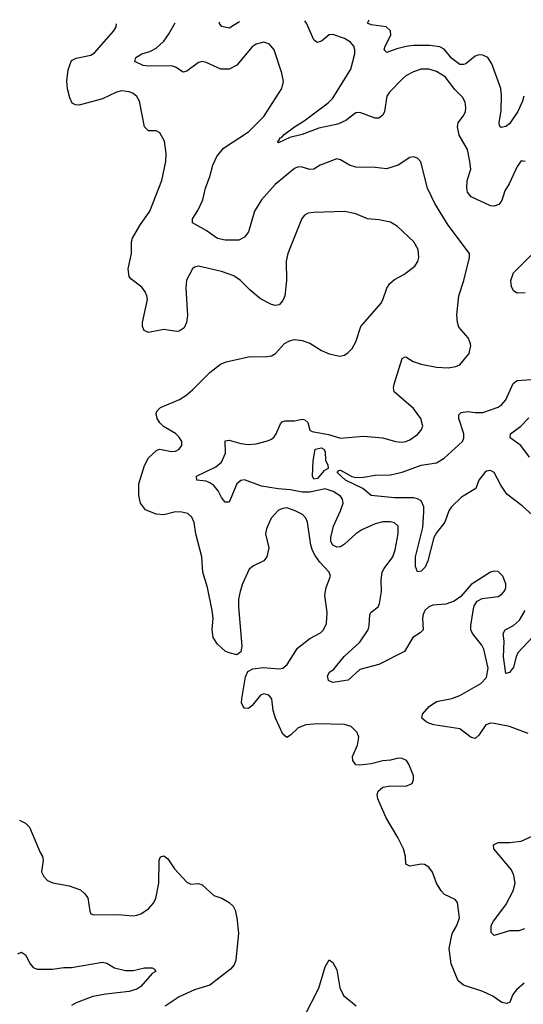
# Model space of a CAD drawing. Header units: inches. Extents: x 2143765 to 2212928, y 878963 to 1017374.
# Tile 254 of 256: x 2171120 to 2173741, y 1011959 to 1017088. Entities that reach past the tile are written whole.
import ezdxf

# ---------------------------------------------------------------- set-up
doc = ezdxf.new("R2010")
doc.units = ezdxf.units.IN
doc.header["$MEASUREMENT"] = 0
doc.layers.add('C1071', color=7, linetype='Continuous')

msp = doc.modelspace()

# ---------------------------------------------------------------- linework, layer by layer
at = {"layer": 'C1071', "color": 5}
for points, elevation in [([(2173746.4, 1012070), (2173705.1, 1012034.9), (2173687.3, 1012010), (2173670.7, 1011970), (2173655.9, 1011964.1), (2173630, 1011969.5), (2173581.8, 1012001.8), (2173530, 1012026), (2173430, 1012059), (2173402.1, 1012082.1), (2173366, 1012170), (2173355.4, 1012250), (2173371.5, 1012328.5), (2173395.1, 1012370), (2173408.3, 1012410), (2173398.4, 1012490), (2173386, 1012506), (2173331.1, 1012531.1), (2173313.6, 1012550), (2173289.8, 1012589.8), (2173268.5, 1012648.5), (2173250, 1012674.5), (2173227.7, 1012687.7), (2173209.6, 1012689.6), (2173150, 1012679.6), (2173130, 1012689.2), (2173127.1, 1012730), (2173116.9, 1012770), (2173088.1, 1012828.1), (2173026.9, 1012930), (2172984.5, 1013030), (2172980.9, 1013050), (2172985.2, 1013070), (2173009.6, 1013090.4), (2173050, 1013098), (2173130, 1013094.8), (2173162, 1013110), (2173169, 1013130), (2173169, 1013150), (2173146, 1013210), (2173132.7, 1013230), (2173110, 1013239.5), (2173090, 1013242), (2173050, 1013231.5), (2173010, 1013227.8), (2172948.9, 1013211.1), (2172890, 1013204.2), (2172870, 1013207.6), (2172854, 1013230), (2172851.6, 1013250), (2172877.4, 1013310), (2172884.2, 1013350), (2172875.8, 1013375.8), (2172845.9, 1013405.9), (2172810, 1013416.4), (2172670, 1013419.8), (2172610, 1013415.8), (2172570, 1013399.8), (2172530, 1013361.6), (2172510, 1013349.6), (2172490, 1013366.6), (2172451.8, 1013450), (2172438.4, 1013490), (2172432.1, 1013550), (2172415.8, 1013570), (2172390, 1013576.1), (2172373.4, 1013570), (2172330, 1013516), (2172310, 1013499.3), (2172290, 1013502.7), (2172283.7, 1013510), (2172275.1, 1013530), (2172275.6, 1013550), (2172294.9, 1013665.1), (2172307.3, 1013692.7), (2172333.9, 1013706.1), (2172386.6, 1013713.4), (2172470, 1013706.6), (2172490, 1013710.2), (2172511.6, 1013730), (2172565.4, 1013814.6), (2172630, 1013864.9), (2172685.2, 1013894.8), (2172701.1, 1013910), (2172716.9, 1013943.1), (2172721, 1014001), (2172708.5, 1014090), (2172714.8, 1014130), (2172737.6, 1014190), (2172731.5, 1014210), (2172682.3, 1014262.3), (2172656.9, 1014296.9), (2172643.7, 1014323.7), (2172635.4, 1014350), (2172617.7, 1014470), (2172610, 1014491.8), (2172591.8, 1014510), (2172554.5, 1014530), (2172510, 1014544.7), (2172490, 1014542.4), (2172467.5, 1014532.5), (2172429, 1014491), (2172404.5, 1014435.5), (2172398.9, 1014410), (2172416.9, 1014336.9), (2172406.9, 1014290), (2172390, 1014268.7), (2172336, 1014244), (2172314.7, 1014225.3), (2172279.6, 1014150), (2172266.9, 1014110), (2172259.1, 1014070), (2172259.1, 1014030), (2172275.6, 1013824.4), (2172270, 1013795.3), (2172250, 1013779.3), (2172210, 1013789.6), (2172190, 1013799.5), (2172150, 1013835.1), (2172127.3, 1013870), (2172121.6, 1013910), (2172126, 1013970), (2172121.2, 1014010), (2172097.2, 1014130), (2172073.3, 1014210), (2172068.7, 1014290), (2172036.3, 1014410), (2172028.3, 1014468.3), (2172016, 1014496), (2171995.8, 1014515.8), (2171963.6, 1014523.6), (2171930, 1014524.4), (2171870, 1014508.7), (2171830, 1014512.7), (2171775.2, 1014535.2), (2171749, 1014569), (2171739.6, 1014610), (2171739.4, 1014670), (2171770, 1014766), (2171790, 1014805.7), (2171834.2, 1014845.8), (2171850, 1014850.3), (2171910, 1014839.2), (2171930, 1014841.2), (2171949.8, 1014850.2), (2171964.4, 1014870), (2171964.2, 1014890), (2171950, 1014913.5), (2171930, 1014932.5), (2171869.1, 1014969.1), (2171848.5, 1014988.5), (2171834.8, 1015010), (2171830, 1015036), (2171835.1, 1015050), (2171851.9, 1015068.1), (2171950.8, 1015109.2), (2171983.7, 1015130), (2172020.1, 1015159.9), (2172109.7, 1015250.3), (2172165.8, 1015294.2), (2172194.9, 1015305.1), (2172310, 1015332.4), (2172406.8, 1015333.2), (2172430, 1015337.3), (2172451.4, 1015348.6), (2172498.3, 1015401.7), (2172524.9, 1015415.1), (2172550, 1015421.3), (2172590, 1015417.6), (2172630, 1015403.8), (2172690, 1015365.5), (2172730, 1015347.7), (2172785.6, 1015334.4), (2172810, 1015340.7), (2172830, 1015354), (2172850, 1015376), (2172869.5, 1015410), (2172896.2, 1015490), (2172999.7, 1015610), (2173010.6, 1015629.4), (2173030.7, 1015689.3), (2173046.3, 1015713.7), (2173070, 1015734.4), (2173119.5, 1015760.5), (2173175.7, 1015804.3), (2173191.9, 1015828.1), (2173196.9, 1015850), (2173194, 1015890), (2173171.3, 1015930), (2173085.6, 1016010), (2173050, 1016033.5), (2172990, 1016045.4), (2172930, 1016051.1), (2172870, 1016077.4), (2172810, 1016088.4), (2172650, 1016083.9), (2172620.7, 1016079.3), (2172601.6, 1016070), (2172588.2, 1016051.8), (2172515.6, 1015870), (2172507.6, 1015830), (2172509, 1015730), (2172499.6, 1015650), (2172490, 1015626), (2172470, 1015602.9), (2172450, 1015599.6), (2172430, 1015603.6), (2172374, 1015634), (2172319, 1015679), (2172269.8, 1015729.8), (2172233.6, 1015753.6), (2172170, 1015775.8), (2172050, 1015803.7), (2172030, 1015799.3), (2172018.8, 1015790), (2171988.3, 1015731.7), (2171984.9, 1015690), (2171993.1, 1015546.9), (2171988.8, 1015511.2), (2171976.4, 1015483.6), (2171950, 1015465.2), (2171936.3, 1015463.7), (2171870, 1015473.7), (2171790, 1015458.7), (2171768.5, 1015468.5), (2171758.7, 1015490), (2171759.7, 1015510), (2171784.8, 1015630), (2171781.4, 1015650), (2171773.6, 1015670), (2171755.2, 1015695.2), (2171697.5, 1015737.5), (2171689.8, 1015750), (2171684.5, 1015790), (2171701.4, 1015870), (2171701.6, 1015930), (2171707.8, 1015950), (2171744.8, 1016015.2), (2171796.9, 1016090), (2171860.5, 1016250), (2171879.7, 1016350), (2171883, 1016390), (2171874.3, 1016454.3), (2171850, 1016499.3), (2171830, 1016509.4), (2171790, 1016509.5), (2171770, 1016529.2), (2171744, 1016664), (2171730, 1016687.6), (2171710, 1016702.6), (2171690, 1016712.8), (2171650, 1016716.5), (2171624.4, 1016710), (2171550, 1016676.2), (2171430, 1016643.1), (2171410, 1016643.5), (2171393.5, 1016653.5), (2171380.5, 1016680.5), (2171368.3, 1016728.3), (2171364.8, 1016770), (2171372.7, 1016827.3), (2171390, 1016874.9), (2171413.3, 1016886.7), (2171490, 1016902.7), (2171510, 1016914.9), (2171609.5, 1017030), (2171622, 1017050), (2171624, 1017065.7)], 380), ([(2173766.3, 1013370), (2173670, 1013405.8), (2173590, 1013422.6), (2173570, 1013423.8), (2173545.3, 1013414.7), (2173510, 1013360.7), (2173490, 1013344.7), (2173470, 1013348.3), (2173410, 1013394.5), (2173274.6, 1013414.6), (2173250, 1013423.5), (2173235.6, 1013430), (2173213.6, 1013450), (2173215.8, 1013470), (2173251.1, 1013510), (2173290, 1013536.3), (2173370, 1013552.2), (2173410, 1013568.1), (2173520.8, 1013630), (2173550, 1013662.4), (2173557.9, 1013710), (2173535, 1013810), (2173525.7, 1013830), (2173475.9, 1013890), (2173468.9, 1013910), (2173468.1, 1013931.9), (2173481.3, 1014018.7), (2173485.4, 1014034.6), (2173500.7, 1014059.3), (2173526.3, 1014073.7), (2173610, 1014084), (2173630, 1014094.9), (2173645.3, 1014114.7), (2173650.7, 1014130), (2173650.6, 1014150), (2173634.8, 1014190), (2173610, 1014214), (2173590, 1014215.8), (2173570, 1014209.6), (2173470, 1014145.2), (2173415.8, 1014084.2), (2173381.1, 1014058.9), (2173337.1, 1014042.9), (2173270, 1014038.7), (2173248.9, 1014030), (2173229.2, 1014010), (2173219.7, 1013990), (2173215.9, 1013970), (2173220.2, 1013910), (2173205.1, 1013894.9), (2173166.2, 1013870), (2173122.3, 1013797.7), (2172990, 1013729), (2172890, 1013703.5), (2172830, 1013647.4), (2172750, 1013635.8), (2172726.4, 1013646.4), (2172721.1, 1013670), (2172732.8, 1013690), (2172754.4, 1013705.6), (2172808.6, 1013771.4), (2172890, 1013844.9), (2172933.2, 1013910), (2172938.5, 1013930), (2172941.8, 1013990), (2172950, 1014002.6), (2172985.4, 1014030), (2172992.3, 1014047.7), (2173003.7, 1014110), (2173002, 1014170), (2173007.1, 1014210), (2173016.8, 1014230), (2173061.8, 1014290), (2173073.7, 1014326.3), (2173089.8, 1014410), (2173089.6, 1014450), (2173070, 1014467.8), (2173050, 1014472.9), (2173010, 1014471.7), (2172970, 1014462.8), (2172900.9, 1014430), (2172869.2, 1014410), (2172810, 1014355.3), (2172790, 1014342.6), (2172770, 1014339.8), (2172748.9, 1014350), (2172739.8, 1014370), (2172739.9, 1014390), (2172754, 1014450), (2172790.4, 1014530), (2172803, 1014570), (2172800.9, 1014590), (2172790, 1014605.8), (2172751.9, 1014630), (2172710, 1014644.9), (2172630, 1014627.5), (2172590, 1014626.7), (2172530, 1014639.6), (2172464.4, 1014644.4), (2172378.3, 1014658.3), (2172290, 1014691.3), (2172270, 1014686.8), (2172249.5, 1014670.5), (2172210, 1014574.5), (2172190, 1014574), (2172170, 1014599.6), (2172153.4, 1014633.4), (2172130, 1014660.9), (2172110, 1014675.6), (2172090, 1014683.5), (2172042, 1014690), (2172039.3, 1014710), (2172141.2, 1014758.8), (2172170, 1014784), (2172190.8, 1014830), (2172190, 1014893.4), (2172210, 1014897.4), (2172270, 1014880.7), (2172310, 1014875.5), (2172350, 1014879), (2172410, 1014894), (2172430, 1014903), (2172444.3, 1014915.7), (2172455, 1014930), (2172476.5, 1014983.5), (2172486.8, 1014993.2), (2172502.3, 1014997.7), (2172550, 1014999.3), (2172590, 1015006.3), (2172604.2, 1015004.2), (2172619.5, 1014990), (2172630.3, 1014950.3), (2172642.8, 1014942.8), (2172727.5, 1014927.5), (2172790, 1014908.4), (2172910, 1014919.3), (2173010, 1014909.2), (2173076, 1014890), (2173110, 1014887.2), (2173130, 1014890.3), (2173150, 1014900.2), (2173190, 1014927.4), (2173209.7, 1014950), (2173217.7, 1014970), (2173207.4, 1015010), (2173170, 1015062.7), (2173069.8, 1015149.8), (2173065.3, 1015170), (2173068.9, 1015190), (2173110, 1015322.8), (2173122, 1015330), (2173130, 1015332.4), (2173168.3, 1015308.3), (2173210, 1015293.8), (2173290, 1015278.3), (2173350, 1015273.7), (2173390, 1015281.3), (2173410, 1015290.4), (2173458.7, 1015350), (2173467.6, 1015390), (2173463.6, 1015410), (2173454, 1015430), (2173406.1, 1015486.1), (2173398.5, 1015510), (2173395.6, 1015550), (2173405.7, 1015650), (2173431.1, 1015730), (2173460.5, 1015850), (2173461.3, 1015870), (2173350, 1016018.4), (2173281, 1016130), (2173243, 1016210), (2173207.7, 1016347.7), (2173190, 1016366.6), (2173170, 1016373.6), (2173150, 1016369.6), (2173090, 1016329.6), (2173028.4, 1016311.6), (2172970, 1016317.8), (2172870, 1016319.8), (2172836.2, 1016330), (2172790, 1016358.5), (2172770, 1016363.1), (2172683, 1016330), (2172650, 1016309.8), (2172630, 1016306.8), (2172590, 1016320.3), (2172570, 1016321.5), (2172550, 1016313.5), (2172449, 1016230), (2172377.7, 1016150), (2172341.8, 1016090), (2172310, 1015982), (2172290, 1015955.6), (2172260.3, 1015939.7), (2172190, 1015938.9), (2172150, 1015948.3), (2172090.6, 1015990.6), (2172019.5, 1016030), (2172019.6, 1016050), (2172046.9, 1016093.1), (2172073.1, 1016150), (2172086.8, 1016210), (2172109.8, 1016270.2), (2172124.6, 1016330), (2172145.1, 1016374.9), (2172181, 1016419), (2172310, 1016504.2), (2172390, 1016584), (2172483.6, 1016730), (2172493.6, 1016766.4), (2172484.8, 1016810), (2172445.1, 1016930), (2172419.8, 1016959.8), (2172390.8, 1016970.8), (2172350, 1016960.9), (2172330, 1016946.4), (2172250, 1016851.5), (2172209.6, 1016830.4), (2172167.6, 1016830), (2172090, 1016865), (2172070, 1016869.8), (2172050, 1016864.1), (2171990, 1016820.3), (2171970, 1016814), (2171930, 1016840.3), (2171910, 1016848.2), (2171790, 1016844.9), (2171762.9, 1016850), (2171719.5, 1016870), (2171724.2, 1016890), (2171756.2, 1016910), (2171797.2, 1016922.8), (2171830, 1016939.7), (2171870, 1016976.1), (2171894.8, 1017010), (2171928.3, 1017070.9)], 360), ([(2172263.5, 1017076.5), (2172210, 1017043.5), (2172172.3, 1017052.3), (2172157.4, 1017070), (2172161.9, 1017074.8)], 340), ([(2173750, 1016349.6), (2173730, 1016352), (2173710, 1016323.7), (2173667.7, 1016232.3), (2173644.3, 1016195.7), (2173630, 1016146), (2173614.1, 1016125.9), (2173590, 1016116.3), (2173570, 1016118.7), (2173470, 1016164.4), (2173451.2, 1016190), (2173447.3, 1016210), (2173448.7, 1016250), (2173468.1, 1016310), (2173462.9, 1016350), (2173450, 1016412), (2173406.5, 1016486.5), (2173398.6, 1016530), (2173402.2, 1016550), (2173431.6, 1016590), (2173440.2, 1016610), (2173442.6, 1016630), (2173438, 1016658), (2173425, 1016685), (2173384.6, 1016724.6), (2173333.8, 1016790), (2173290, 1016817.7), (2173249.3, 1016830.7), (2173210, 1016829.8), (2173170, 1016815.5), (2173130, 1016795.6), (2173110, 1016778.3), (2173044, 1016710), (2173030.3, 1016690), (2173018.2, 1016610), (2173010, 1016589.7), (2172990, 1016574.3), (2172970, 1016574), (2172890, 1016605.1), (2172870, 1016602), (2172817.5, 1016562.5), (2172775.9, 1016544.1), (2172676.4, 1016523.6), (2172590.5, 1016490), (2172525.5, 1016474.5), (2172467, 1016447), (2172461.2, 1016450), (2172474, 1016466), (2172472.3, 1016470), (2172484.1, 1016475.9), (2172495.6, 1016490), (2172549.7, 1016530), (2172599.9, 1016560.1), (2172725, 1016655), (2172750, 1016679), (2172843.5, 1016830), (2172863.5, 1016910), (2172865.1, 1016930), (2172859.1, 1016950), (2172841.1, 1016970), (2172810, 1016989.8), (2172750, 1017010.8), (2172730, 1017008.3), (2172690, 1016976.4), (2172668.8, 1016968.8), (2172650, 1016983.6), (2172612.2, 1017070), (2172603.4, 1017082.1)], 340), ([(2173743.2, 1016690), (2173736.5, 1016663.5), (2173713.1, 1016610), (2173670, 1016546), (2173650, 1016531.3), (2173626.7, 1016526.7), (2173617, 1016537), (2173615.1, 1016550), (2173625.8, 1016614.2), (2173627.6, 1016692.4), (2173623.9, 1016730), (2173578.2, 1016858.2), (2173556.8, 1016890), (2173530, 1016902.5), (2173510, 1016904.1), (2173490, 1016897.5), (2173441.3, 1016858.7), (2173430, 1016853.7), (2173410, 1016855.2), (2173370, 1016885), (2173330, 1016934.5), (2173307, 1016947), (2173252.9, 1016952.9), (2173170, 1016953.3), (2173131.4, 1016948.6), (2173083.2, 1016936.8), (2173030, 1016916.8), (2173017.6, 1016930), (2173021.6, 1016950), (2173052.1, 1017007.9), (2173049.8, 1017030), (2173027.3, 1017050), (2172950, 1017060.3), (2172929.3, 1017070), (2172938.6, 1017087.7)], 320), ([(2173750, 1015664.7), (2173710, 1015664), (2173690, 1015674.7), (2173678.9, 1015698.9), (2173676.2, 1015730), (2173689.9, 1015770.1), (2173780.2, 1015859.8)], 340), ([(2173788, 1014508), (2173735.9, 1014555.9), (2173656, 1014616), (2173624, 1014664), (2173590, 1014729.5), (2173570, 1014740.5), (2173550, 1014736.4), (2173541.3, 1014730), (2173510.3, 1014690), (2173494.5, 1014645.5), (2173419.3, 1014600.7), (2173367, 1014550), (2173354.2, 1014530), (2173332.3, 1014470), (2173290, 1014415.6), (2173276.3, 1014390), (2173243.5, 1014270), (2173230, 1014236.9), (2173210, 1014215.8), (2173190, 1014212), (2173179.6, 1014239.6), (2173180.1, 1014290), (2173217.7, 1014442.3), (2173224.2, 1014524.2), (2173223.4, 1014550), (2173210, 1014581.2), (2173190, 1014592.8), (2173170, 1014597.2), (2173070, 1014597.1), (2172949.8, 1014609.8), (2172905.9, 1014645.9), (2172816.3, 1014690), (2172772, 1014730), (2172780.4, 1014739.6), (2172790, 1014742), (2172848.9, 1014708.9), (2172870, 1014703.6), (2172910, 1014705.2), (2172970, 1014715.8), (2173050, 1014716.5), (2173110, 1014731), (2173210, 1014767), (2173290, 1014779), (2173330, 1014803.8), (2173425, 1014890), (2173431.9, 1014910), (2173431.8, 1014930), (2173406.4, 1015010), (2173405.1, 1015030), (2173417.7, 1015042.3), (2173450, 1015047.9), (2173490, 1015041.3), (2173530, 1015042.3), (2173610.7, 1015069.3), (2173630, 1015083.7), (2173650, 1015108.4), (2173687.9, 1015192.1), (2173710, 1015208), (2173910, 1015222.6)], 340), ([(2173773, 1014810), (2173728.7, 1014870), (2173673.6, 1014910), (2173674, 1014930), (2173728.5, 1014971.5), (2173770, 1015014.2)], 320), ([(2173789.1, 1013870.9), (2173713.2, 1013790), (2173703.2, 1013770), (2173690, 1013716.2), (2173670, 1013686.9), (2173650, 1013682.7), (2173638.4, 1013770), (2173642, 1013850), (2173636.8, 1013890), (2173646, 1013910), (2173690, 1013933), (2173720.5, 1013959.5), (2173751.4, 1014010)], 340), ([(2171118.7, 1012918.7), (2171150, 1012903.1), (2171170, 1012882), (2171225.5, 1012750), (2171238.6, 1012730), (2171242, 1012710), (2171233.7, 1012650), (2171245.7, 1012625.7), (2171264.6, 1012604.6), (2171291.5, 1012591.5), (2171376.5, 1012576.5), (2171435.6, 1012555.6), (2171457.3, 1012537.3), (2171473.8, 1012513.8), (2171485.2, 1012445.2), (2171490.7, 1012430.7), (2171504.9, 1012424.9), (2171630, 1012427.7), (2171710, 1012421.1), (2171730, 1012423.7), (2171750, 1012430.3), (2171790, 1012457.6), (2171815.2, 1012484.8), (2171828.3, 1012510), (2171843.5, 1012590), (2171845.1, 1012710), (2171852.5, 1012727.5), (2171870, 1012732.7), (2171890, 1012717.1), (2171925.7, 1012665.7), (2171990, 1012594.9), (2172010, 1012584.4), (2172050, 1012588.2), (2172070, 1012582.4), (2172130, 1012526), (2172172.8, 1012512.8), (2172210.3, 1012490.3), (2172230.6, 1012470), (2172240.5, 1012450), (2172250.4, 1012410), (2172258.4, 1012330), (2172245.2, 1012190), (2172235.8, 1012164.2), (2172217.1, 1012142.9), (2172110, 1012059.6), (2172030, 1012034.3), (2171950, 1011998.3), (2171877.1, 1011950)], 380), ([(2173747.7, 1012352.3), (2173717.2, 1012342.8), (2173670, 1012341.7), (2173590, 1012317.7), (2173573.2, 1012333.2), (2173574.6, 1012370), (2173586.8, 1012393.2), (2173650, 1012477.6), (2173688.8, 1012550), (2173698.2, 1012590), (2173691, 1012630), (2173679.3, 1012659.3), (2173587.3, 1012770), (2173586.6, 1012790), (2173610, 1012801.7), (2173670, 1012801.7), (2173730, 1012808.9), (2173810, 1012845.3)], 360), ([(2171110, 1012221.5), (2171130, 1012230.3), (2171150, 1012217.6), (2171174.7, 1012170), (2171190, 1012151.3), (2171210, 1012143.2), (2171290, 1012141.7), (2171350, 1012151.4), (2171390, 1012151.9), (2171550, 1012178.6), (2171574, 1012174), (2171614, 1012150), (2171670, 1012135.8), (2171710, 1012135.2), (2171769.1, 1012149.1), (2171810, 1012150.2), (2171822, 1012142), (2171827.7, 1012130), (2171810, 1012119.7), (2171750, 1012052.1), (2171730, 1012037.9), (2171690, 1012025.8), (2171567.4, 1012012.6), (2171500.2, 1011999.8), (2171412.9, 1011967.1), (2171390, 1011952.8)], 360), ([(2172603.1, 1011896.9), (2172676.1, 1012043.9), (2172710, 1012154.8), (2172730, 1012190.7), (2172750, 1012177.3), (2172770, 1012138.8), (2172785.8, 1012045.8), (2172805.8, 1012005.8), (2172871.8, 1011951.8)], 380)]:
    msp.add_lwpolyline(points, dxfattribs=dict(at, elevation=elevation))
at = {"layer": 'C1071', "color": 5, "elevation": 340}
msp.add_lwpolyline([(2172650, 1014694), (2172644.2, 1014710), (2172647, 1014790), (2172657, 1014850), (2172690, 1014857.3), (2172703.6, 1014850), (2172710, 1014839.3), (2172711, 1014791), (2172723.1, 1014770), (2172725.5, 1014750), (2172702.7, 1014737.3), (2172670, 1014697.4)], close=True, dxfattribs=at)

doc.saveas('drawing.dxf')
